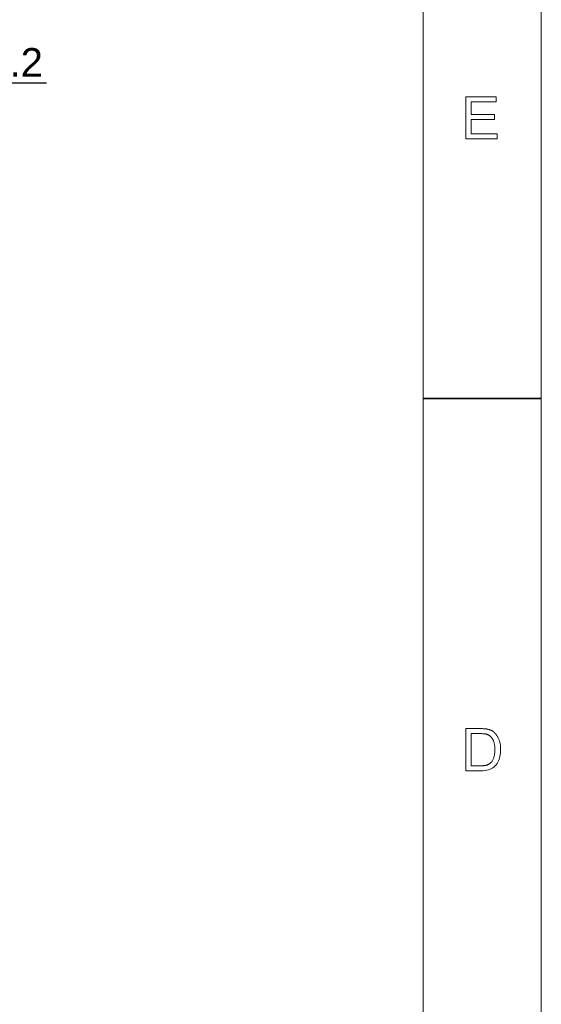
# Model space of a CAD drawing. Header units: millimetres. Extents: x 6362 to 6804, y -1856 to -1543.
# Tile 28 of 29: x 6752 to 6798, y -1701 to -1615. Entities that reach past the tile are written whole.
import ezdxf

# ---------------------------------------------------------------- set-up
doc = ezdxf.new("R2010")
doc.units = ezdxf.units.MM
doc.layers.add('from', color=7, linetype='Continuous', lineweight=13)
doc.styles.add('HANA', font='arial.ttf')
doc.styles.get("Standard").update_dxf_attribs({"font": 'AcadEref.ttf'})
doc.dimstyles.new('HANA$0', dxfattribs={"dimtxt": 2.5, "dimasz": 2.5, "dimexe": 0.5, "dimexo": 0.2, "dimgap": 0.5, "dimtad": 1, "dimzin": 1, "dimdsep": 46, "dimtxsty": 'HANA', "dimcen": 0, "dimclrd": 3, "dimclre": 3, "dimclrt": 4, "dimadec": 0, "dimazin": 0, "dimtfac": 1, "dimtmove": 0, "dimatfit": 3, "dimfxl": 1, "dimtzin": 0, "dimarcsym": 0})
doc.dimstyles.get("Standard").update_dxf_attribs({"dimtxt": 0.15625, "dimasz": 0.1875, "dimexe": 0.18, "dimexo": 0.0625, "dimgap": 0.09, "dimtad": 0, "dimtih": 1, "dimtoh": 1, "dimdec": 3, "dimzin": 4, "dimdsep": 46, "dimtxsty": 'Standard', "dimblk": 'CLOSED', "dimblk1": 'CLOSED', "dimblk2": 'CLOSED', "dimcen": 0.09, "dimadec": 0, "dimazin": 0, "dimtp": 0.001, "dimtm": 0.001, "dimtfac": 1, "dimtdec": 3, "dimtofl": 0, "dimtmove": 0, "dimatfit": 3, "dimldrblk": 'CLOSED', "dimfxl": 1, "dimtolj": 1, "dimtzin": 4, "dimarcsym": 0})

# ---------------------------------------------------------------- blocks, each defined once
blk = doc.blocks.new('A$C2C621B64')
at = {"layer": 'from', "color": 7, "lineweight": 35, "ltscale": 0.25}
blk.add_line((291, 136.996), (284, 136.996), dxfattribs=at)
at = {"layer": 'from', "color": 7}
for points in [[(0, 0), (291, 0), (291, 204), (0, 204)], [(7, 7), (284, 7), (284, 197), (7, 197)]]:
    blk.add_lwpolyline(points, close=True, dxfattribs=at)
at = {"layer": 'from', "color": 7, "lineweight": 13}
for points in [[(288.389, 152.367), (286.522, 152.367), (286.522, 154.867), (288.331, 154.867), (288.331, 154.571), (286.853, 154.571), (286.853, 153.807), (288.236, 153.807), (288.236, 153.51), (286.853, 153.51), (286.853, 152.664), (288.389, 152.664)], [(286.525, 117.432), (287.388, 117.432), (287.433, 117.432), (287.477, 117.431), (287.519, 117.43), (287.56, 117.429), (287.599, 117.426), (287.638, 117.424), (287.675, 117.421), (287.711, 117.418), (287.746, 117.414), (287.779, 117.409), (287.811, 117.404), (287.844, 117.397), (287.876, 117.389), (287.908, 117.38), (287.939, 117.37), (287.97, 117.358), (288.001, 117.344), (288.032, 117.33), (288.062, 117.314), (288.092, 117.297), (288.121, 117.278), (288.15, 117.258), (288.178, 117.237), (288.205, 117.214), (288.232, 117.19), (288.257, 117.165), (288.282, 117.138), (288.307, 117.11), (288.33, 117.081), (288.353, 117.05), (288.375, 117.018), (288.395, 116.986), (288.415, 116.952), (288.434, 116.917), (288.452, 116.882), (288.47, 116.845), (288.486, 116.808), (288.501, 116.769), (288.515, 116.73), (288.528, 116.69), (288.54, 116.648), (288.551, 116.605), (288.561, 116.56), (288.569, 116.513), (288.576, 116.464), (288.582, 116.414), (288.587, 116.362), (288.59, 116.308), (288.592, 116.253), (288.592, 116.196), (288.59, 116.087), (288.582, 115.983), (288.569, 115.882), (288.55, 115.785), (288.527, 115.693), (288.498, 115.604), (288.464, 115.519), (288.424, 115.438), (288.38, 115.361), (288.33, 115.288), (288.273, 115.22), (288.209, 115.16), (288.138, 115.106), (288.059, 115.06), (287.972, 115.021), (287.878, 114.989), (287.777, 114.964), (287.667, 114.946), (287.55, 114.936), (287.426, 114.932), (286.525, 114.932)], [(286.856, 115.229), (287.392, 115.229), (287.424, 115.229), (287.456, 115.23), (287.487, 115.231), (287.517, 115.232), (287.547, 115.234), (287.576, 115.236), (287.604, 115.239), (287.631, 115.242), (287.658, 115.246), (287.684, 115.249), (287.71, 115.254), (287.736, 115.26), (287.762, 115.268), (287.788, 115.277), (287.814, 115.287), (287.84, 115.299), (287.866, 115.312), (287.892, 115.327), (287.919, 115.343), (287.945, 115.36), (287.971, 115.38), (287.996, 115.401), (288.02, 115.425), (288.044, 115.451), (288.066, 115.48), (288.087, 115.51), (288.108, 115.544), (288.128, 115.579), (288.146, 115.617), (288.164, 115.657), (288.181, 115.7), (288.196, 115.745), (288.209, 115.793), (288.22, 115.843), (288.229, 115.897), (288.237, 115.953), (288.243, 116.011), (288.248, 116.072), (288.25, 116.136), (288.251, 116.203), (288.251, 116.24), (288.25, 116.277), (288.248, 116.313), (288.246, 116.349), (288.243, 116.384), (288.239, 116.419), (288.235, 116.453), (288.23, 116.487), (288.224, 116.52), (288.218, 116.553), (288.211, 116.585), (288.202, 116.617), (288.193, 116.648), (288.182, 116.679), (288.171, 116.709), (288.158, 116.738), (288.144, 116.767), (288.129, 116.795), (288.113, 116.823), (288.095, 116.85), (288.077, 116.876), (288.058, 116.901), (288.039, 116.924), (288.019, 116.946), (287.999, 116.966), (287.978, 116.985), (287.957, 117.002), (287.935, 117.018), (287.913, 117.033), (287.89, 117.046), (287.867, 117.058), (287.844, 117.069), (287.821, 117.079), (287.798, 117.088), (287.775, 117.096), (287.753, 117.103), (287.73, 117.109), (287.708, 117.114), (287.686, 117.119), (287.664, 117.122), (287.641, 117.124), (287.617, 117.127), (287.592, 117.129), (287.566, 117.131), (287.538, 117.132), (287.509, 117.133), (287.479, 117.134), (287.448, 117.135), (287.415, 117.135), (287.382, 117.136), (286.856, 117.136)]]:
    blk.add_lwpolyline(points, close=True, dxfattribs=at)
blk = doc.blocks.new('*D64')
at = {"color": 3, "lineweight": -2}
for p, q in [((6732.629, -1634.899), (6732.629, -1619.53)), ((6735.129, -1620.03), (6737.43, -1620.03)), ((6739.93, -1631.397), (6739.93, -1619.53)), ((6739.93, -1620.03), (6754.707, -1620.03))]:
    blk.add_line(p, q, dxfattribs=at)
at = {"color": 3}
for points in [[(6735.129, -1619.614), (6735.129, -1620.447), (6732.629, -1620.03)], [(6737.43, -1620.447), (6737.43, -1619.614), (6739.93, -1620.03)]]:
    blk.add_solid(points, dxfattribs=at)
at = {"layer": 'Defpoints', "color": 0}
for p in [(6739.93, -1620.03), (6739.93, -1631.597), (6732.629, -1635.099)]:
    blk.add_point(p, dxfattribs=at)
at = {"color": 4, "lineweight": 5, "insert": (6748.568, -1618.253), "char_height": 2.5, "attachment_point": 5, "style": 'HANA'}
blk.add_mtext('7.3%%p0.2', dxfattribs=at)
blk = doc.blocks.new('_CLOSED')
at = {"color": 0, "linetype": 'ByBlock'}
for p, q in [((0, 0), (-1, 0.167)), ((-1, 0.167), (-1, -0.167)), ((-1, -0.167), (0, 0)), ((-1, 0), (0, 0))]:
    blk.add_line(p, q, dxfattribs=at)

msp = doc.modelspace()

# ---------------------------------------------------------------- block references
at = {"xscale": 1.47744, "yscale": 1.47744, "zscale": 1.47744}
msp.add_blockref('A$C2C621B64', (6368.045, -1850.046), dxfattribs=at)

# ---------------------------------------------------------------- dimensions: what is measured, and where the dimension line sits
at = {"lineweight": 5}
dim = msp.add_linear_dim(base=(6739.93, -1620.03), p1=(6732.629, -1635.099), p2=(6739.93, -1631.597), dimstyle='HANA$0', override={"dimdec": 1, "dimtol": 1, "dimtp": 0.2, "dimtm": 0.2, "dimtdec": 1}, dxfattribs=at)
dim.commit()
dim.dimension.update_dxf_attribs({"geometry": '*D64', "text_midpoint": (6748.568, -1618.253)})

# ---------------------------------------------------------------- leaders
at = {"color": 3, "linetype": 'ByBlock', "lineweight": 5, "annotation_type": 0, "has_hookline": 1, "hookline_direction": 0, "text_width": 42.103}
msp.add_leader([(6714.76, -1659.099), (6722.076, -1684.416), (6723.676, -1684.416)], dimstyle='Standard', override={"dimasz": 1.6, "dimexe": 0.3998, "dimgap": 0.3998, "dimtad": 0}, dxfattribs=at)

doc.saveas('drawing.dxf')
